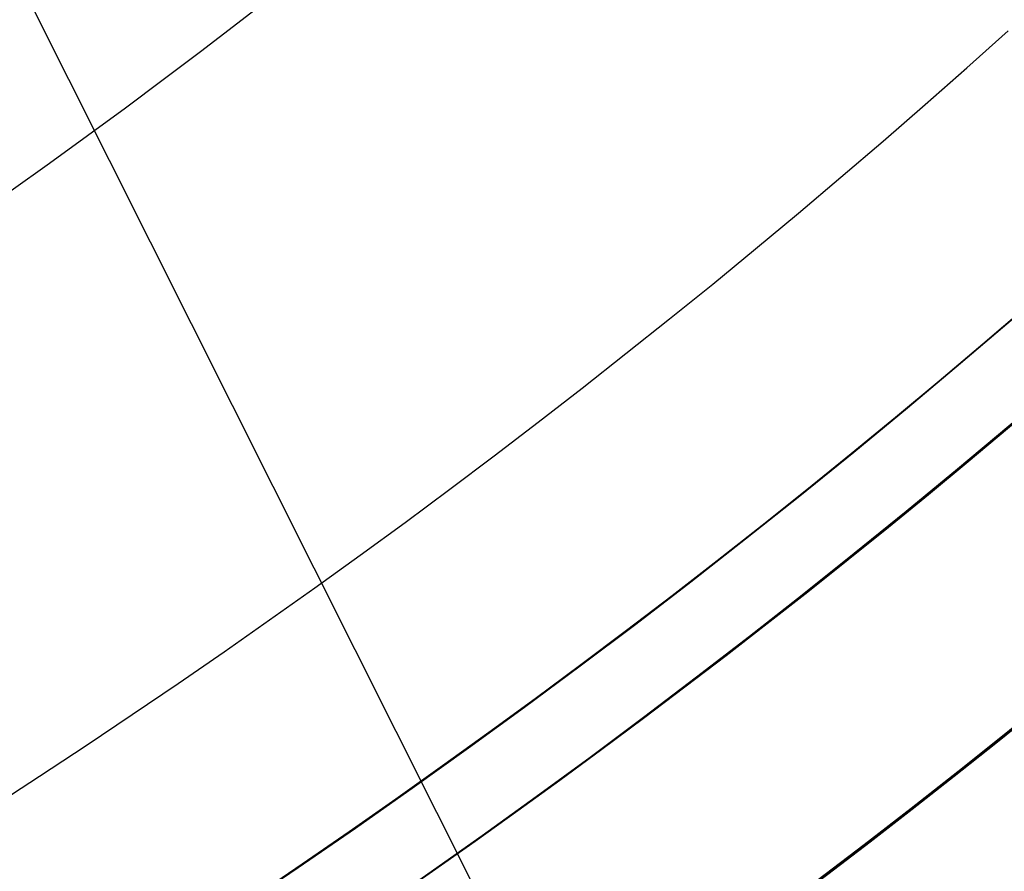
# Model space of a CAD drawing. Extents: x 16051 to 17254, y -2088 to -1046.
# Tile 27 of 62: x 16679.38 to 16685.61, y -1747.87 to -1742.48. Entities that reach past the tile are written whole.
import ezdxf

# ---------------------------------------------------------------- set-up
doc = ezdxf.new("R2010")
doc.units = 0
doc.layers.get('0').update_dxf_attribs({"linetype": 'CONTINUOUS'})
doc.layers.add('COLOR', color=7, linetype='CONTINUOUS')
doc.layers.add('LUZ', color=7, linetype='CONTINUOUS')

msp = doc.modelspace()

# ---------------------------------------------------------------- linework, layer by layer
at = {"extrusion": (0.1124755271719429, 0.1948133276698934, 0.9743700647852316)}
msp.add_lwpolyline([(-15309.47030365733, -6720.994009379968), (-15309.98085325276, -6720.685040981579), (-15310.48939906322, -6720.371376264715), (-15310.99588066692, -6720.053034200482), (-15311.50023783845, -6719.730034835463), (-15312.00241057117, -6719.402399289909), (-15312.50233909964, -6719.070149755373), (-15312.99996392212, -6718.733309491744), (-15313.49522582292, -6718.391902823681), (-15313.98806589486, -6718.045955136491), (-15314.47842556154, -6717.695492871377), (-15314.96624659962, -6717.340543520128), (-15315.45147116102, -6716.981135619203), (-15315.93404179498, -6716.617298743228), (-15316.41390147, -6716.24906349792), (-15316.89099359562, -6715.876461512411), (-15317.36526204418, -6715.499525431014), (-15317.83665117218, -6715.118288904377), (-15318.30510584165, -6714.732786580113), (-15318.7705714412, -6714.343054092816), (-15319.23299390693, -6713.949128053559), (-15319.69231974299, -6713.551046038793), (-15320.14849604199, -6713.148846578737), (-15320.6014705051, -6712.742569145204), (-15321.05119146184, -6712.332254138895), (-15321.49760788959, -6711.917942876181), (-15321.94066943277, -6711.499677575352), (-15322.38032642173, -6711.077501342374), (-15322.8165298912, -6710.651458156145), (-15323.24923159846, -6710.221592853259), (-15323.67838404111, -6709.787951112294), (-15324.10394047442, -6709.350579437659), (-15324.52585492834, -6708.909525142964), (-15324.94408222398, -6708.464836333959), (-15325.35857798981, -6708.016561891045), (-15325.76929867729, -6707.564751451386), (-15326.17620157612, -6707.10945539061), (-15326.579244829, -6706.65072480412), (-15326.9783874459, -6706.188611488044), (-15327.37358931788, -6705.723167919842), (-15327.76481123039, -6705.25444723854), (-15328.15201487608, -6704.782503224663), (-15328.53516286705, -6704.307390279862), (-15328.91421874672, -6703.829163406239), (-15329.28914700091, -6703.347878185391), (-15329.65991306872, -6702.863590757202), (-15330.02648335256, -6702.376357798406), (-15330.38882522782, -6701.886236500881), (-15330.74690705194, -6701.393284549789), (-15331.10069817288, -6700.897560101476), (-15331.4501689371, -6700.399121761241), (-15331.79529069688, -6699.898028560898), (-15332.13603581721, -6699.394339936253), (-15332.47237768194, -6698.888115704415), (-15332.80429069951, -6698.379416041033), (-15333.131750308, -6697.868301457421), (-15333.45473297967, -6697.354832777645), (-15333.77321622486, -6696.839071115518), (-15334.08717859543, -6696.321077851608), (-15334.39659968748, -6695.800914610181), (-15334.7014601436, -6695.278643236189), (-15335.00174165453, -6694.754325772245), (-15335.29742696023, -6694.228024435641), (-15335.58849985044, -6693.699801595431), (-15335.87494516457, -6693.16971974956), (-15336.15674879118, -6692.637841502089), (-15336.4338976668, -6692.10422954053), (-15336.70637977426, -6691.56894661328), (-15336.97418414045, -6691.032055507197), (-15337.23730083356, -6690.493619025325), (-15337.49572095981, -6689.953699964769), (-15337.74943665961, -6689.41236109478), (-15337.9984411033, -6688.869665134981), (-15338.24272848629, -6688.325674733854), (-15338.48229402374, -6687.780452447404), (-15338.71713394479, -6687.234060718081), (-15338.94724548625, -6686.686561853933), (-15339.1726268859, -6686.138018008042), (-15339.39327737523, -6685.588491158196), (-15339.60919717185, -6685.038043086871), (-15339.82038747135, -6684.486735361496), (-15340.02685043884, -6683.934629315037), (-15340.22858919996, -6683.381786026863), (-15340.42560783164, -6682.828266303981), (-15340.61791135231, -6682.274130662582), (-15340.80550571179, -6681.719439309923), (-15340.98839778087, -6681.164252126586), (-15341.16659534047, -6680.60862864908), (-15341.34010707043, -6680.05262805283), (-15341.50894253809, -6679.496309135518), (-15341.67311218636, -6678.939730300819), (-15341.83262732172, -6678.382949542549), (-15341.98750010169, -6677.826024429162), (-15342.13774352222, -6677.269012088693), (-15342.28337140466, -6676.711969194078), (-15342.42439838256, -6676.154951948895), (-15342.56083988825, -6675.598016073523), (-15342.69271213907, -6675.04121679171), (-15342.82003212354, -6674.484608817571), (-15342.9428175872, -6673.928246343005), (-15343.06108701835, -6673.37218302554), (-15343.17485963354, -6672.816471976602), (-15343.28415536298, -6672.261165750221), (-15343.38899483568, -6671.70631633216), (-15343.48939936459, -6671.15197512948), (-15343.58539093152, -6670.598192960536), (-15343.67699217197, -6670.045020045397), (-15343.76422635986, -6669.492505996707), (-15343.84711739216, -6668.940699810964), (-15343.92568977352, -6668.389649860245), (-15343.99996860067, -6667.839403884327), (-15344.06997954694, -6667.290008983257), (-15344.13574884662, -6666.741511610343), (-15344.19730327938, -6666.19395756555), (-15344.25467015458, -6665.64739198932), (-15344.30787729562, -6665.101859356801), (-15344.35695302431, -6664.5574034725), (-15344.4019261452, -6664.014067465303), (-15344.44282592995, -6663.471893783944), (-15344.4796821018, -6662.930924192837), (-15344.51252481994, -6662.391199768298), (-15344.54138466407, -6661.852760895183), (-15344.56629261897, -6661.315647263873), (-15344.58728005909, -6660.779897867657), (-15344.60437873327, -6660.245551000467), (-15344.61762074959, -6659.712644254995), (-15344.6270385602, -6659.181214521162), (-15344.63266494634, -6658.651297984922), (-15344.63453300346, -6658.122930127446), (-15344.6327337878, -6657.604389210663), (-15344.62731513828, -6657.08435597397), (-15344.61824576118, -6656.562863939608), (-15344.60549465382, -6656.039947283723), (-15344.58903111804, -6655.51564083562), (-15344.56882477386, -6654.989980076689), (-15344.54484557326, -6654.463001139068), (-15344.51706381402, -6653.934740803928), (-15344.48545015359, -6653.405236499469), (-15344.44997562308, -6652.874526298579), (-15344.41061164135, -6652.342648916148), (-15344.36733002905, -6651.809643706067), (-15344.32010302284, -6651.275550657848), (-15344.26890328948, -6650.740410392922), (-15344.21370394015, -6650.204264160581), (-15344.15447854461, -6649.667153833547), (-15344.09120114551, -6649.129121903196), (-15344.02384627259, -6648.590211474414), (-15343.952388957, -6648.050466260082), (-15343.87680474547, -6647.509930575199), (-15343.79706971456, -6646.968649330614), (-15343.71316048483, -6646.426668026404), (-15343.62505423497, -6645.884032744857), (-15343.53272871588, -6645.340790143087), (-15343.43616226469, -6644.796987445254), (-15343.33533381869, -6644.252672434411), (-15343.2302229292, -6643.707893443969), (-15343.1208097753, -6643.162699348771), (-15343.00707517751, -6642.617139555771), (-15342.8890006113, -6642.07126399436), (-15342.76656822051, -6641.525123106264), (-15342.63976083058, -6640.978767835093), (-15342.50856196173, -6640.432249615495), (-15342.37295584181, -6639.885620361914), (-15342.23292741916, -6639.338932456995), (-15342.08846237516, -6638.792238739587), (-15341.93954713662, -6638.245592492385), (-15341.78616888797, -6637.699047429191), (-15341.62831558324, -6637.15265768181), (-15341.46597595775, -6636.606477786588), (-15341.29913953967, -6636.060562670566), (-15341.12779666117, -6635.514967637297), (-15340.95193846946, -6634.969748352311), (-15340.77155693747, -6634.424960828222), (-15340.58664487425, -6633.880661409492), (-15340.39719593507, -6633.336906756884), (-15340.20320463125, -6632.793753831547), (-15340.00466633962, -6632.251259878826), (-15339.80157731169, -6631.709482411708), (-15339.59393468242, -6631.168479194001), (-15339.38173647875, -6630.628308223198), (-15339.16498162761, -6630.089027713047), (-15338.94366996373, -6629.55069607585), (-15338.71780223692, -6629.013371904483), (-15338.48738011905, -6628.477113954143), (-15338.25240621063, -6627.941981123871), (-15338.01288404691, -6627.40803243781), (-15337.76881810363, -6626.875327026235), (-15337.52021380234, -6626.343924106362), (-15337.26707751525, -6625.813882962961), (-15337.00941656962, -6625.285262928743), (-15336.74723925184, -6624.758123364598), (-15336.48055481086, -6624.232523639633), (-15336.20937346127, -6623.708523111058), (-15335.93370638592, -6623.186181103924), (-15335.65356573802, -6622.665556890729), (-15335.36896464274, -6622.146709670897), (-15335.07991719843, -6621.629698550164), (-15334.78643847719, -6621.114582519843), (-15334.48854452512, -6620.601420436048), (-15334.18625236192, -6620.090270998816), (-15333.87957998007, -6619.581192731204), (-15333.5685463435, -6619.074243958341), (-15333.25317138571, -6618.569482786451), (-15332.93347600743, -6618.066967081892), (-15332.60948207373, -6617.566754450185), (-15332.28121241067, -6617.068902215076), (-15331.94869080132, -6616.573467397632), (-15331.61194198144, -6616.080506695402), (-15331.2709916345, -6615.590076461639), (-15330.92586638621, -6615.102232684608), (-15330.57659379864, -6614.617030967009), (-15330.22320236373, -6614.134526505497), (-15329.86572149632, -6613.654774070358), (-15329.50418152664, -6613.1778279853), (-15329.13861369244, -6612.703742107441), (-15328.7690501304, -6612.232569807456), (-15328.39552386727, -6611.764363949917), (-15328.01806881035, -6611.299176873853), (-15327.63671973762, -6610.837060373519), (-15327.25151228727, -6610.378065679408), (-15326.86248294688, -6609.92224343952), (-15326.46966904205, -6609.469643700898), (-15326.0731087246, -6609.020315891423), (-15325.67284096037, -6608.574308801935), (-15325.26890551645, -6608.131670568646), (-15324.86134294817, -6607.69244865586), (-15324.45019458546, -6607.256689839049), (-15324.03550251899, -6606.824440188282), (-15323.61730958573, -6606.395745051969), (-15323.19565935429, -6605.970649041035), (-15322.77059610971, -6605.54919601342), (-15322.342164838, -6605.131429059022), (-15321.91041121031, -6604.717390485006), (-15321.47538156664, -6604.307121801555), (-15321.03712289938, -6603.900663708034), (-15320.59568283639, -6603.498056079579), (-15320.15110962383, -6603.099337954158), (-15319.7034521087, -6602.704547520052), (-15319.25275972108, -6602.313722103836), (-15318.79908245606, -6601.926898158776), (-15318.34247085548, -6601.54411125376), (-15317.88297598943, -6601.165396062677), (-15317.42064943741, -6600.790786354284), (-15316.95554326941, -6600.420314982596), (-15316.4877100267, -6600.054013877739), (-15316.01720270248, -6599.691914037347), (-15315.54407472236, -6599.334045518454), (-15315.06837992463, -6598.980437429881), (-15314.59017254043, -6598.63111792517), (-15314.10950717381, -6598.286114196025), (-15313.62643878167, -6597.945452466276), (-15313.14102265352, -6597.609157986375), (-15312.65331439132, -6597.277255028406), (-15312.16336988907, -6596.949766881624), (-15311.67124531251, -6596.626715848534), (-15311.17699707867, -6596.308123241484), (-15310.68068183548, -6595.994009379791)], dxfattribs=at)
at = {"extrusion": (0.1124755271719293, 0.1948133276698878, 0.9743700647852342)}
msp.add_lwpolyline([(-15308.55944587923, -6595.994009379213), (-15309.08051549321, -6596.298800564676), (-15309.59963515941, -6596.60845085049), (-15310.11674160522, -6596.922942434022), (-15310.6317717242, -6597.242256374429), (-15311.14466260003, -6597.566372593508), (-15311.6553515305, -6597.895269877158), (-15312.16377605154, -6598.228925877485), (-15312.66987396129, -6598.567317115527), (-15313.17358334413, -6598.91041898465), (-15313.67484259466, -6599.258205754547), (-15314.17359044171, -6599.610650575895), (-15314.66976597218, -6599.967725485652), (-15315.16330865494, -6600.329401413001), (-15315.65415836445, -6600.695648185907), (-15316.14225540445, -6601.066434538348), (-15316.62754053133, -6601.441728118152), (-15317.10995497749, -6601.821495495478), (-15317.58944047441, -6602.205702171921), (-15318.06593927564, -6602.594312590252), (-15318.53939417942, -6602.987290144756), (-15319.00974855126, -6603.384597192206), (-15319.47694634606, -6603.786195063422), (-15319.94093213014, -6604.192044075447), (-15320.40165110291, -6604.602103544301), (-15320.85904911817, -6605.016331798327), (-15321.31307270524, -6605.434686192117), (-15321.7636690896, -6605.857123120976), (-15322.21078621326, -6606.283598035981), (-15322.65437275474, -6606.714065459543), (-15323.09437814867, -6607.148479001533), (-15323.53075260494, -6607.586791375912), (-15323.96344712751, -6608.028954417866), (-15324.3924135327, -6608.474919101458), (-15324.81760446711, -6608.924635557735), (-15325.238973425, -6609.378053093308), (-15325.6564747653, -6609.835120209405), (-15326.070063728, -6610.295784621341), (-15326.47969645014, -6610.759993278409), (-15326.88532998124, -6611.22769238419), (-15327.28692229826, -6611.698827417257), (-15327.68443231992, -6612.173343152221), (-15328.07781992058, -6612.651183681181), (-15328.4670459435, -6613.132292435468), (-15328.85207221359, -6613.616612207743), (-15329.23286154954, -6614.104085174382), (-15329.60937777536, -6614.594652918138), (-15329.98158573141, -6615.08825645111), (-15330.34945128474, -6615.584836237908), (-15330.71294133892, -6616.084332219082), (-15331.07202384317, -6616.586683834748), (-15331.42666780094, -6617.091830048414), (-15331.77684327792, -6617.599709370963), (-15332.12252140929, -6618.11025988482), (-15332.46367440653, -6618.623419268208), (-15332.80027556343, -6619.139124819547), (-15333.13229926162, -6619.657313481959), (-15333.45972097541, -6620.177921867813), (-15333.78251727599, -6620.700886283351), (-15334.10066583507, -6621.226142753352), (-15334.41414542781, -6621.753627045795), (-15334.72293593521, -6622.283274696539), (-15335.02701834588, -6622.815021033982), (-15335.32637475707, -6623.348801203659), (-15335.62098837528, -6623.884550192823), (-15335.91084351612, -6624.422202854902), (-15336.19592560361, -6624.961693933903), (-15336.4762211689, -6625.502958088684), (-15336.75171784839, -6626.045929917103), (-15337.02240438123, -6626.590543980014), (-15337.28827060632, -6627.136734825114), (-15337.54930745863, -6627.684437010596), (-15337.80550696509, -6628.233585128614), (-15338.0568622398, -6628.784113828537), (-15338.30336747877, -6629.335957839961), (-15338.54501795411, -6629.889051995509), (-15338.78181000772, -6630.443331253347), (-15339.01374104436, -6630.998730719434), (-15339.24080952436, -6631.555185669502), (-15339.46301495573, -6632.112631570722), (-15339.68035788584, -6632.671004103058), (-15339.89283989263, -6633.230239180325), (-15340.10046357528, -6633.790272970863), (-15340.30323254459, -6634.351041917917), (-15340.50115141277, -6634.912482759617), (-15340.69422578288, -6635.474532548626), (-15340.88246223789, -6636.037128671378), (-15341.06586832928, -6636.600208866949), (-15341.2444525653, -6637.163711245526), (-15341.41822439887, -6637.727574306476), (-15341.58719421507, -6638.291736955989), (-15341.75137331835, -6638.856138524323), (-15341.91077391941, -6639.420718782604), (-15342.06540912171, -6639.9854179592), (-15342.21529290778, -6640.550176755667), (-15342.36044012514, -6641.114936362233), (-15342.50086647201, -6641.67963847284), (-15342.63658848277, -6642.24422529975), (-15342.76762351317, -6642.808639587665), (-15342.89398972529, -6643.372824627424), (-15343.01570607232, -6643.936724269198), (-15343.13279228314, -6644.500282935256), (-15343.24526884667, -6645.06344563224), (-15343.35315699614, -6645.626157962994), (-15343.4564786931, -6646.188366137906), (-15343.55525661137, -6646.750016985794), (-15343.64951412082, -6647.311057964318), (-15343.73927527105, -6647.871437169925), (-15343.82456477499, -6648.431103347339), (-15343.90540799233, -6648.990005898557), (-15343.98183091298, -6649.548094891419), (-15344.05386014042, -6650.105321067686), (-15344.12152287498, -6650.661635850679), (-15344.18484689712, -6651.216991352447), (-15344.24386055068, -6651.771340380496), (-15344.29859272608, -6652.324636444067), (-15344.34907284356, -6652.876833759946), (-15344.39533083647, -6653.427887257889), (-15344.43739713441, -6653.977752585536), (-15344.47530264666, -6654.526386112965), (-15344.50907874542, -6655.073744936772), (-15344.53875724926, -6655.61978688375), (-15344.56437040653, -6656.164470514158), (-15344.58595087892, -6656.707755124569), (-15344.60353172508, -6657.249600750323), (-15344.61714638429, -6657.789968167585), (-15344.62682866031, -6658.328818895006), (-15344.63261270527, -6658.866115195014), (-15344.63453300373, -6659.401820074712), (-15344.63278133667, -6659.913463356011), (-15344.62750615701, -6660.426560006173), (-15344.61867739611, -6660.941077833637), (-15344.60626526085, -6661.456984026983), (-15344.59024024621, -6661.974245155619), (-15344.57057314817, -6662.492827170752), (-15344.54723507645, -6663.012695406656), (-15344.52019746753, -6663.533814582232), (-15344.48943209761, -6664.056148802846), (-15344.45491109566, -6664.579661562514), (-15344.4166069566, -6665.104315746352), (-15344.37449255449, -6665.630073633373), (-15344.32854115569, -6666.156896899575), (-15344.27872643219, -6666.68474662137), (-15344.22502247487, -6667.213583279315), (-15344.16740380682, -6667.743366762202), (-15344.1058453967, -6668.274056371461), (-15344.04032267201, -6668.805610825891), (-15343.97081153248, -6669.337988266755), (-15343.89728836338, -6669.871146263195), (-15343.8197300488, -6670.405041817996), (-15343.73811398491, -6670.939631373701), (-15343.65241809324, -6671.474870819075), (-15343.56262083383, -6672.010715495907), (-15343.46870121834, -6672.547120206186), (-15343.37063882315, -6673.084039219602), (-15343.26841380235, -6673.621426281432), (-15343.16200690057, -6674.159234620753), (-15343.05139946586, -6674.697416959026), (-15342.93657346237, -6675.23592551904), (-15342.81751148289, -6675.774712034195), (-15342.69419676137, -6676.313727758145), (-15342.5666131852, -6676.852923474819), (-15342.43474530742, -6677.392249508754), (-15342.29857835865, -6677.9316557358), (-15342.15809825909, -6678.471091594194), (-15342.01329163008, -6679.010506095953), (-15341.86414580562, -6679.549847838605), (-15341.71064884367, -6680.089065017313), (-15341.55278953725, -6680.628105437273), (-15341.39055742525, -6681.166916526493), (-15341.22394280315, -6681.705445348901), (-15341.05293673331, -6682.243638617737), (-15340.87753105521, -6682.781442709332), (-15340.69771839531, -6683.318803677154), (-15340.51349217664, -6683.855667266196), (-15340.32484662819, -6684.391978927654), (-15340.13177679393, -6684.927683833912), (-15339.93427854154, -6685.462726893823), (-15339.73234857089, -6685.997052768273), (-15339.5259844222, -6686.530605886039), (-15339.31518448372, -6687.063330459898), (-15339.09994799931, -6687.595170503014), (-15338.88027507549, -6688.126069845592), (-15338.6561666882, -6688.655972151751), (-15338.42762468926, -6689.184820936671), (-15338.1946518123, -6689.712559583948), (-15337.95725167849, -6690.239131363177), (-15337.71542880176, -6690.76447944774), (-15337.46918859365, -6691.288546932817), (-15337.21853736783, -6691.811276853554), (-15336.9634823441, -6692.332612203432), (-15336.70403165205, -6692.852495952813), (-15336.44019433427, -6693.370871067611), (-15336.17198034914, -6693.88768052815), (-15335.89940057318, -6694.402867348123), (-15335.62246680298, -6694.916374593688), (-15335.34119175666, -6695.428145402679), (-15335.05558907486, -6695.938123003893), (-15334.76567332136, -6696.446250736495), (-15334.47145998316, -6696.952472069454), (-15334.17296547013, -6697.456730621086), (-15333.87020711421, -6697.958970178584), (-15333.56320316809, -6698.459134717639), (-15333.25197280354, -6698.957168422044), (-15332.93653610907, -6699.4530157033), (-15332.61691408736, -6699.946621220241), (-15332.29312865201, -6700.437929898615), (-15331.96520262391, -6700.926886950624), (-15331.63315972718, -6701.413437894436), (-15331.2970245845, -6701.897528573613), (-15330.95682271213, -6702.379105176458), (-15330.6125805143, -6702.85811425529), (-15330.26432527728, -6703.334502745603), (-15329.91208516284, -6703.808217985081), (-15329.55588920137, -6704.279207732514), (-15329.19576728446, -6704.747420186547), (-15328.83175015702, -6705.212804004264), (-15328.463869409, -6705.675308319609), (-15328.09215746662, -6706.134882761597), (-15327.71664758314, -6706.591477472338), (-15327.33737382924, -6707.045043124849), (-15326.95437108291, -6707.495530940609), (-15326.56767501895, -6707.942892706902), (-15326.17732209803, -6708.387080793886), (-15325.78334955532, -6708.828048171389), (-15325.38579538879, -6709.26574842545), (-15324.98469834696, -6709.700135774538), (-15324.58009791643, -6710.131165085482), (-15324.17203430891, -6710.558791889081), (-15323.76054844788, -6710.982972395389), (-15323.34568195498, -6711.403663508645), (-15322.92747713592, -6711.820822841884), (-15322.50597696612, -6712.23440873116), (-15322.08122507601, -6712.644380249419), (-15321.65326573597, -6713.050697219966), (-15321.222143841, -6713.453320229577), (-15320.78790489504, -6713.852210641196), (-15320.35059499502, -6714.247330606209), (-15319.91026081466, -6714.63864307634), (-15319.46694958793, -6715.026111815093), (-15319.02070909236, -6715.409701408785), (-15318.57158763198, -6715.789377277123), (-15318.11963402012, -6716.165105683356), (-15317.66489756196, -6716.53685374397), (-15317.20742803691, -6716.904589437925), (-15316.74727568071, -6717.268281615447), (-15316.28449116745, -6717.627900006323), (-15315.81912559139, -6717.983415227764), (-15315.35123044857, -6718.334798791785), (-15314.88085761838, -6718.682023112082), (-15314.40805934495, -6719.02506151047), (-15313.93288821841, -6719.363888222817), (-15313.45539715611, -6719.698478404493), (-15312.97563938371, -6720.028808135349), (-15312.49366841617, -6720.354854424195), (-15312.00953803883, -6720.676595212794), (-15311.52330228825, -6720.994009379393)], dxfattribs=at)
at = {"extrusion": (0.1124755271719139, 0.1948133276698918, 0.9743700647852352)}
msp.add_lwpolyline([(-15314.92049179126, -6595.994009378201), (-15315.39590661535, -6596.329127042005), (-15315.86907008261, -6596.668318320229), (-15316.3399330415, -6597.011559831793), (-15316.80844663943, -6597.358827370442), (-15317.27456233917, -6597.710095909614), (-15317.73823193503, -6598.065339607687), (-15318.19940756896, -6598.424531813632), (-15318.65804174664, -6598.787645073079), (-15319.11408735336, -6599.154651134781), (-15319.56749766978, -6599.525520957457), (-15320.0182263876, -6599.900224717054), (-15320.46622762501, -6600.278731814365), (-15320.91145594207, -6600.661010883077), (-15321.35386635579, -6601.047029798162), (-15321.7934143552, -6601.436755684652), (-15322.23005591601, -6601.830154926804), (-15322.66374751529, -6602.227193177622), (-15323.09444614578, -6602.627835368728), (-15323.52210933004, -6603.032045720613), (-15323.94669513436, -6603.439787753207), (-15324.36816218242, -6603.85102429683), (-15324.78646966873, -6604.265717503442), (-15325.20157737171, -6604.683828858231), (-15325.61344566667, -6605.10531919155), (-15326.02203553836, -6605.53014869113), (-15326.42730859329, -6605.958276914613), (-15326.82922707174, -6606.389662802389), (-15327.22775385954, -6606.82426469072), (-15327.62285249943, -6607.262040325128), (-15328.01448720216, -6607.70294687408), (-15328.40262285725, -6608.146940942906), (-15328.78722504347, -6608.593978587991), (-15329.16826003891, -6609.044015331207), (-15329.54569483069, -6609.497006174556), (-15329.91949712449, -6609.952905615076), (-15330.28963535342, -6610.411667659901), (-15330.65607868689, -6610.87324584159), (-15331.0187970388, -6611.337593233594), (-15331.37776107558, -6611.804662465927), (-15331.73294222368, -6612.274405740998), (-15332.08431267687, -6612.746774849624), (-15332.43184540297, -6613.221721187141), (-15332.77551415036, -6613.699195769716), (-15333.11529345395, -6614.179149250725), (-15333.45115864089, -6614.66153193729), (-15333.78308583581, -6615.146293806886), (-15334.11105196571, -6615.633384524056), (-15334.43503476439, -6616.122753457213), (-15334.75501277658, -6616.614349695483), (-15335.07096536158, -6617.108122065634), (-15335.38287269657, -6617.604019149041), (-15335.69071577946, -6618.101989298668), (-15335.99447643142, -6618.601980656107), (-15336.29413729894, -6619.103941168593), (-15336.58968185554, -6619.607818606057), (-15336.88109440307, -6620.113560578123), (-15337.16836007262, -6620.621114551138), (-15337.45146482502, -6621.130427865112), (-15337.73039545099, -6621.641447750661), (-15338.00513957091, -6622.15412134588), (-15338.27568563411, -6622.668395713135), (-15338.54202291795, -6623.184217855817), (-15338.80414152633, -6623.701534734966), (-15339.06203238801, -6624.220293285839), (-15339.31568725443, -6624.740440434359), (-15339.56509869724, -6625.261923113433), (-15339.81026010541, -6625.784688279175), (-15340.0511656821, -6626.308682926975), (-15340.28781044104, -6626.83385410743), (-15340.52019020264, -6627.360148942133), (-15340.74830158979, -6627.887514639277), (-15340.97214202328, -6628.415898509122), (-15341.1917097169, -6628.945247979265), (-15341.40700367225, -6629.475510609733), (-15341.6180236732, -6630.006634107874), (-15341.8247702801, -6630.538566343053), (-15342.02724482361, -6631.071255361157), (-15342.22544939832, -6631.604649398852), (-15342.41938685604, -6632.138696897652), (-15342.60906079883, -6632.673346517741), (-15342.79447557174, -6633.208547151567), (-15342.97563625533, -6633.744247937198), (-15343.15254865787, -6634.280398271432), (-15343.32521930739, -6634.816947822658), (-15343.49365544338, -6635.353846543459), (-15343.65786500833, -6635.891044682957), (-15343.81785663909, -6636.4284927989), (-15343.97363965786, -6636.966141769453), (-15344.12522406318, -6637.50394280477), (-15344.27262052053, -6638.041847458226), (-15344.41584035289, -6638.579807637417), (-15344.55489553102, -6639.117775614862), (-15344.68979866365, -6639.655704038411), (-15344.82056298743, -6640.19354594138), (-15344.94720235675, -6640.731254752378), (-15345.06973123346, -6641.268784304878), (-15345.18816467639, -6641.806088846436), (-15345.30251833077, -6642.343123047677), (-15345.41280841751, -6642.879842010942), (-15345.51905172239, -6643.416201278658), (-15345.62126558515, -6643.952156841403), (-15345.71946788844, -6644.487665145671), (-15345.81367704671, -6645.02268310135), (-15345.90391199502, -6645.557168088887), (-15345.99019217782, -6646.091077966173), (-15346.07253753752, -6646.624371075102), (-15346.15096850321, -6647.157006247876), (-15346.22550597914, -6647.688942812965), (-15346.2961713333, -6648.22014060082), (-15346.36298638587, -6648.750559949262), (-15346.4259733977, -6649.280161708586), (-15346.48515505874, -6649.808907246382), (-15346.54055447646, -6650.336758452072), (-15346.5921951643, -6650.863677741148), (-15346.64010103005, -6651.389628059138), (-15346.68429636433, -6651.914572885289), (-15346.724805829, -6652.438476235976), (-15346.76165444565, -6652.961302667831), (-15346.79486758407, -6653.483017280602), (-15346.82447095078, -6654.003585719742), (-15346.85049057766, -6654.522974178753), (-15346.87295281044, -6655.041149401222), (-15346.89188429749, -6655.558078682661), (-15346.90731197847, -6656.073729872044), (-15346.91926307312, -6656.588071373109), (-15346.92776507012, -6657.101072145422), (-15346.93284571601, -6657.612701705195), (-15346.9345330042, -6658.122930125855), (-15346.93278552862, -6658.642178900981), (-15346.92752331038, -6659.162878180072), (-15346.91871685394, -6659.68499640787), (-15346.90633692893, -6660.208501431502), (-15346.89035458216, -6660.733360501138), (-15346.87074114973, -6661.259540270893), (-15346.8474682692, -6661.787006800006), (-15346.82050789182, -6662.315725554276), (-15346.78983229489, -6662.845661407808), (-15346.75541409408, -6663.37677864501), (-15346.71722625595, -6663.909040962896), (-15346.67524211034, -6664.442411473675), (-15346.62943536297, -6664.976852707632), (-15346.57978010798, -6665.512326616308), (-15346.52625084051, -6666.048794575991), (-15346.46882246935, -6666.586217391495), (-15346.40747032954, -6667.124555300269), (-15346.342170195, -6667.663767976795), (-15346.27289829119, -6668.203814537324), (-15346.19963130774, -6668.744653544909), (-15346.12234641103, -6669.286243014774), (-15346.0410212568, -6669.828540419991), (-15345.95563400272, -6670.371502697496), (-15345.86616332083, -6670.915086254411), (-15345.7725884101, -6671.459246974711), (-15345.67488900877, -6672.003940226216), (-15345.5730454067, -6672.549120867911), (-15345.46703845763, -6673.094743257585), (-15345.35684959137, -6673.640761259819), (-15345.24246082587, -6674.187128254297), (-15345.12385477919, -6674.733797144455), (-15345.0010146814, -6675.280720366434), (-15344.87392438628, -6675.827849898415), (-15344.74256838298, -6676.375137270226), (-15344.60693180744, -6676.922533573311), (-15344.46700045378, -6677.469989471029), (-15344.3227607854, -6678.017455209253), (-15344.17419994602, -6678.564880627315), (-15344.02130577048, -6679.112215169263), (-15343.86406679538, -6679.659407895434), (-15343.70247226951, -6680.206407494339), (-15343.53651216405, -6680.753162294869), (-15343.36617718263, -6681.299620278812), (-15343.19145877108, -6681.845729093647), (-15343.01234912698, -6682.391436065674), (-15342.82884120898, -6682.936688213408), (-15342.64092874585, -6683.481432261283), (-15342.44860624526, -6684.025614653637), (-15342.25186900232, -6684.569181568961), (-15342.05071310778, -6685.112078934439), (-15341.845135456, -6685.65425244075), (-15341.63513375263, -6686.195647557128), (-15341.42070652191, -6686.736209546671), (-15341.20185311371, -6687.275883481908), (-15340.97857371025, -6687.814614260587), (-15340.75086933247, -6688.352346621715), (-15340.51874184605, -6688.8890251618), (-15340.28219396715, -6689.424594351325), (-15340.04122926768, -6689.958998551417), (-15339.79585218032, -6690.492182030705), (-15339.54606800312, -6691.024088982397), (-15339.29188290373, -6691.554663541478), (-15339.03330392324, -6692.083849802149), (-15338.77033897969, -6692.611591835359), (-15338.50299687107, -6693.137833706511), (-15338.23128727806, -6693.662519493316), (-15337.95522076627, -6694.185593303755), (-15337.6748087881, -6694.70699929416), (-15337.39006368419, -6695.226681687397), (-15337.10099868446, -6695.744584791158), (-15336.80762790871, -6696.260653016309), (-15336.50996636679, -6696.774830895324), (-15336.20802995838, -6697.287063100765), (-15335.90183547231, -6697.797294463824), (-15335.59140058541, -6698.305469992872), (-15335.276743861, -6698.81153489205), (-15334.95788474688, -6699.315434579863), (-15334.63484357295, -6699.817114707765), (-15334.30764154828, -6700.316521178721), (-15333.97630075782, -6700.813600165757), (-15333.64084415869, -6701.30829813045), (-15333.30129557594, -6701.800561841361), (-15332.95767969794, -6702.290338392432), (-15332.6100220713, -6702.777575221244), (-15332.25834909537, -6703.262220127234), (-15331.9026880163, -6703.744221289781), (-15331.54306692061, -6704.223527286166), (-15331.17951472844, -6704.700087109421), (-15330.81206118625, -6705.173850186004), (-15330.44073685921, -6705.644766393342), (-15330.06557312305, -6706.112786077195), (-15329.68660215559, -6706.577860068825), (-15329.30385692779, -6707.039939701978), (-15328.91737119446, -6707.498976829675), (-15328.52717948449, -6707.954923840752), (-15328.13331709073, -6708.407733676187), (-15327.73582005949, -6708.857359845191), (-15327.33472517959, -6709.303756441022), (-15326.93006997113, -6709.746878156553), (-15326.52189267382, -6710.18668029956), (-15326.11023223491, -6710.623118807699), (-15325.69512829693, -6711.056150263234), (-15325.27662118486, -6711.485731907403), (-15324.85475189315, -6711.911821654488), (-15324.4295620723, -6712.334378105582), (-15324.00109401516, -6712.753360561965), (-15323.56939064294, -6713.168729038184), (-15323.13449549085, -6713.580444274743), (-15322.69645269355, -6713.988467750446), (-15322.25530697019, -6714.392761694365), (-15321.81110360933, -6714.793289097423), (-15321.36388845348, -6715.190013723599), (-15320.91370788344, -6715.582900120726), (-15320.4606088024, -6715.971913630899), (-15320.00463861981, -6716.357020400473), (-15319.54584523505, -6716.738187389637), (-15319.0842770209, -6717.115382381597), (-15318.61998280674, -6717.488573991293), (-15318.15301186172, -6717.857731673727), (-15317.68341387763, -6718.222825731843), (-15317.21123895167, -6718.583827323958), (-15316.73653756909, -6718.940708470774), (-15316.25936058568, -6719.293442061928), (-15315.77975921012, -6719.642001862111), (-15315.2977849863, -6719.986362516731), (-15314.81348977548, -6720.326499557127), (-15314.32692573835, -6720.662389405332), (-15313.83814531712, -6720.994009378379)], dxfattribs=at)
at = {"extrusion": (0.1124755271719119, 0.1948133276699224, 0.9743700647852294)}
msp.add_lwpolyline([(-15315.67810926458, -6720.994009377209), (-15316.14404000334, -6720.656685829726), (-15316.60769940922, -6720.315426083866), (-15317.06904060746, -6719.970253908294), (-15317.52801703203, -6719.62119384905), (-15317.98458244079, -6719.268271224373), (-15318.43869093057, -6718.911512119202), (-15318.89029695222, -6718.550943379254), (-15319.33935532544, -6718.18659260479), (-15319.78582125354, -6717.818488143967), (-15320.22965033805, -6717.446659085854), (-15320.67079859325, -6717.071135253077), (-15321.10922246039, -6716.691947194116), (-15321.54487882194, -6716.309126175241), (-15321.97772501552, -6715.922704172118), (-15322.40771884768, -6715.532713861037), (-15322.83481860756, -6715.139188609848), (-15323.25898308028, -6714.742162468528), (-15323.68017156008, -6714.341670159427), (-15324.09834386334, -6713.937747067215), (-15324.51346034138, -6713.530429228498), (-15324.92548189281, -6713.119753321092), (-15325.33436997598, -6712.705756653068), (-15325.74008662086, -6712.288477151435), (-15326.14259444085, -6711.86795335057), (-15326.54185664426, -6711.444224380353), (-15326.93783704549, -6711.017329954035), (-15327.33050007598, -6710.587310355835), (-15327.71981079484, -6710.154206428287), (-15328.10573489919, -6709.718059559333), (-15328.48823873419, -6709.278911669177), (-15328.86728930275, -6708.836805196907), (-15329.242854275, -6708.3917830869), (-15329.61490199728, -6707.943888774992), (-15329.98340150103, -6707.493166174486), (-15330.34832251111, -6707.039659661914), (-15330.70963545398, -6706.583414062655), (-15331.06731146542, -6706.124474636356), (-15331.42132239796, -6705.662887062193), (-15331.77164082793, -6705.198697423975), (-15332.11824006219, -6704.731952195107), (-15332.46109414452, -6704.262698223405), (-15332.80017786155, -6703.790982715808), (-15333.13546674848, -6703.316853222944), (-15333.46693709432, -6702.840357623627), (-15333.79456594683, -6702.361544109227), (-15334.11833111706, -6701.880461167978), (-15334.43821118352, -6701.397157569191), (-15334.75418549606, -6700.911682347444), (-15335.06623417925, -6700.424084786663), (-15335.3743381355, -6699.934414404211), (-15335.67847904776, -6699.442720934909), (-15335.97863938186, -6698.949054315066), (-15336.27480238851, -6698.453464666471), (-15336.56695210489, -6697.956002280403), (-15336.85507335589, -6697.456717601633), (-15337.13915175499, -6696.955661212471), (-15337.41917370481, -6696.452883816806), (-15337.69512639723, -6695.948436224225), (-15337.9669978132, -6695.442369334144), (-15338.23477672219, -6694.934734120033), (-15338.4984526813, -6694.425581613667), (-15338.75801603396, -6693.9149628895), (-15339.01345790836, -6693.402929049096), (-15339.26477021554, -6692.889531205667), (-15339.51194564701, -6692.374820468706), (-15339.75497767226, -6691.858847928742), (-15339.99386053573, -6691.341664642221), (-15340.22858925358, -6690.823321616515), (-15340.4591596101, -6690.303869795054), (-15340.68556815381, -6689.783360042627), (-15340.90781219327, -6689.261843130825), (-15341.12588979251, -6688.739369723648), (-15341.33979976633, -6688.215990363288), (-15341.54954167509, -6687.691755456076), (-15341.7551158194, -6687.166715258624), (-15341.95652323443, -6686.640919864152), (-15342.15376568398, -6686.114419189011), (-15342.34684565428, -6685.587262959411), (-15342.53576634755, -6685.059500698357), (-15342.72053167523, -6684.5311817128), (-15342.9011462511, -6684.002355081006), (-15343.07761538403, -6683.473069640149), (-15343.24994507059, -6682.943373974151), (-15343.41814198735, -6682.413316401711), (-15343.58221348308, -6681.882944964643), (-15343.74216757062, -6681.352307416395), (-15343.89801291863, -6680.821451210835), (-15344.04975884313, -6680.290423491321), (-15344.19741529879, -6679.759271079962), (-15344.34099287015, -6679.228040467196), (-15344.48050276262, -6678.696777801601), (-15344.61595679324, -6678.165528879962), (-15344.7473673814, -6677.634339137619), (-15344.8747475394, -6677.103253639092), (-15344.99811086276, -6676.572317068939), (-15345.11747152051, -6676.04157372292), (-15345.23284424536, -6675.511067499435), (-15345.34424432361, -6674.980841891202), (-15345.45168758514, -6674.450939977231), (-15345.55519039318, -6673.921404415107), (-15345.654769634, -6673.392277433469), (-15345.75044270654, -6672.863600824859), (-15345.84222751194, -6672.335415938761), (-15345.93014244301, -6671.807763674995), (-15346.01420637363, -6671.280684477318), (-15346.09443864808, -6670.754218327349), (-15346.17085907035, -6670.228404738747), (-15346.24348789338, -6669.703282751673), (-15346.31234580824, -6669.1788909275), (-15346.37745393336, -6668.655267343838), (-15346.43883380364, -6668.132449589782), (-15346.49650735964, -6667.610474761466), (-15346.55049693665, -6667.089379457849), (-15346.60082525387, -6666.569199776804), (-15346.6475154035, -6666.049971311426), (-15346.69059083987, -6665.531729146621), (-15346.73007536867, -6665.014507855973), (-15346.76599313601, -6664.498341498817), (-15346.7983686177, -6663.983263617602), (-15346.82722660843, -6663.469307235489), (-15346.85259221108, -6662.956504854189), (-15346.87449082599, -6662.444888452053), (-15346.89294814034, -6661.934489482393), (-15346.90799011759, -6661.425338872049), (-15346.91964298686, -6660.917467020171), (-15346.92793323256, -6660.410903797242), (-15346.93288758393, -6659.905678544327), (-15346.93453300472, -6659.401820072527), (-15346.93274021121, -6658.875881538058), (-15346.92734126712, -6658.348455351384), (-15346.91830552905, -6657.819574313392), (-15346.905602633, -6657.28927185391), (-15346.88920250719, -6656.757582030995), (-15346.86907538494, -6656.224539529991), (-15346.84519181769, -6655.69017966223), (-15346.81752268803, -6655.154538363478), (-15346.78603922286, -6654.617652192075), (-15346.75071300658, -6654.079558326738), (-15346.71151599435, -6653.540294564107), (-15346.66842052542, -6652.999899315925), (-15346.62139933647, -6652.45841160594), (-15346.57042557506, -6651.915871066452), (-15346.51547281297, -6651.372317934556), (-15346.45651505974, -6650.827793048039), (-15346.39352677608, -6650.282337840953), (-15346.32648288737, -6649.735994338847), (-15346.25535879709, -6649.188805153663), (-15346.18013040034, -6648.640813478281), (-15346.10077409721, -6648.092063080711), (-15346.01726680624, -6647.542598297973), (-15345.92958597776, -6646.992464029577), (-15345.83770960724, -6646.441705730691), (-15345.74161624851, -6645.890369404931), (-15345.64128502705, -6645.33850159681), (-15345.53669565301, -6644.786149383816), (-15345.42782843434, -6644.233360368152), (-15345.31466428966, -6643.680182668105), (-15345.19718476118, -6643.126664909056), (-15345.07537202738, -6642.572856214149), (-15344.9492089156, -6642.018806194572), (-15344.81867891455, -6641.464564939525), (-15344.68376618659, -6640.910183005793), (-15344.54445557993, -6640.35571140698), (-15344.40073264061, -6639.801201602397), (-15344.25258362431, -6639.2467054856), (-15344.09999550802, -6638.692275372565), (-15343.94295600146, -6638.137963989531), (-15343.78145355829, -6637.583824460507), (-15343.61547738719, -6637.029910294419), (-15343.44501746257, -6636.47627537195), (-15343.27006453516, -6635.922973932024), (-15343.09061014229, -6635.37006055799), (-15342.90664661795, -6634.817590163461), (-15342.71816710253, -6634.265617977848), (-15342.52516555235, -6633.714199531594), (-15342.32763674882, -6633.163390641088), (-15342.12557630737, -6632.613247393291), (-15341.91898068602, -6632.063826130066), (-15341.70784719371, -6631.515183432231), (-15341.49217399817, -6630.967376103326), (-15341.27196013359, -6630.420461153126), (-15341.04720550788, -6629.87449578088), (-15340.81791090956, -6629.329537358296), (-15340.58407801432, -6628.785643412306), (-15340.34570939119, -6628.242871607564), (-15340.10280850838, -6627.701279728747), (-15339.85537973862, -6627.160925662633), (-15339.60342836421, -6626.621867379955), (-15339.34696058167, -6626.084162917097), (-15339.08598350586, -6625.547870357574), (-15338.82050517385, -6625.013047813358), (-15338.55053454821, -6624.479753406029), (-15338.27608151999, -6623.948045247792), (-15337.99715691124, -6623.417981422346), (-15337.71377247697, -6622.889619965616), (-15337.42594090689, -6622.363018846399), (-15337.13367582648, -6621.838235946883), (-15336.83699179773, -6621.315329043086), (-15336.5359043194, -6620.794355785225), (-15336.23042982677, -6620.275373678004), (-15335.920585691, -6619.758440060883), (-15335.60639021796, -6619.243612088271), (-15335.28786264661, -6618.730946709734), (-15334.96502314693, -6618.220500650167), (-15334.63789281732, -6617.712330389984), (-15334.30649368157, -6617.206492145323), (-15333.97084868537, -6616.70304184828), (-15333.63098169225, -6616.202035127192), (-15333.28691747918, -6615.703527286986), (-15332.93868173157, -6615.207573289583), (-15332.58630103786, -6614.714227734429), (-15332.22980288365, -6614.223544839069), (-15331.86921564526, -6613.735578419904), (-15331.50456858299, -6613.250381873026), (-15331.13589183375, -6612.768008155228), (-15330.76321640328, -6612.288509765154), (-15330.386574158, -6611.811938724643), (-15330.00599781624, -6611.338346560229), (-15329.62152093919, -6610.867784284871), (-15329.23317792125, -6610.400302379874), (-15328.84100398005, -6609.93595077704), (-15328.44503514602, -6609.474778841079), (-15328.04530825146, -6609.016835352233), (-15327.6418609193, -6608.562168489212), (-15327.23473155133, -6608.11082581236), (-15326.82395931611, -6607.662854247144), (-15326.40958413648, -6607.21830006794), (-15325.9916466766, -6606.77720888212), (-15325.5701883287, -6606.339625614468), (-15325.14525119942, -6605.905594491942), (-15324.71687809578, -6605.47515902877), (-15324.28511251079, -6605.048362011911), (-15323.84999860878, -6604.625245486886), (-15323.41158121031, -6604.205850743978), (-15322.96990577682, -6603.790218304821), (-15322.52501839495, -6603.378387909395), (-15322.07696576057, -6602.970398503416), (-15321.6257951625, -6602.566288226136), (-15321.17155446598, -6602.166094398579), (-15320.71429209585, -6601.76985351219), (-15320.25405701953, -6601.377601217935), (-15319.79089872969, -6600.98937231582), (-15319.32486722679, -6600.605200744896), (-15318.85601300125, -6600.225119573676), (-15318.38438701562, -6599.849160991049), (-15317.9100406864, -6599.477356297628), (-15317.43302586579, -6599.109735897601), (-15316.9533948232, -6598.746329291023), (-15316.47120022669, -6598.387165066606), (-15315.98649512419, -6598.032270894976), (-15315.49933292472, -6597.681673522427), (-15315.0097673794, -6597.33539876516), (-15314.51785256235, -6596.993471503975), (-15314.02364285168, -6596.65591567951), (-15313.52719291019, -6596.322754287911), (-15313.02855766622, -6595.994009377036)], dxfattribs=at)
for points in [[(16679.20602570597, -1747.457171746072), (16679.50132252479, -1747.265501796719), (16679.79527702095, -1747.071782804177), (16680.08787425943, -1746.876023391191), (16680.37909930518, -1746.678232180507), (16680.66893722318, -1746.478417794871), (16680.95737307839, -1746.276588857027), (16681.24439193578, -1746.072753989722), (16681.52997886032, -1745.8669218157), (16681.81411891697, -1745.659100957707), (16682.0967971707, -1745.449300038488), (16682.37799868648, -1745.237527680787), (16682.65770852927, -1745.023792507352), (16682.93591176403, -1744.808103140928), (16683.21259345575, -1744.590468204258), (16683.48773866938, -1744.37089632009), (16683.7613324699, -1744.149396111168), (16684.03335992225, -1743.925976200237), (16684.30380609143, -1743.700645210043), (16684.57265604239, -1743.473411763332), (16684.8398948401, -1743.244284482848), (16685.10550754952, -1743.013271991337), (16685.36947923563, -1742.780382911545), (16685.63179496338, -1742.545625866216)], [(16679.34613249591, -1749.009625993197), (16679.6522954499, -1748.816901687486), (16679.95710971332, -1748.622054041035), (16680.26055993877, -1748.425091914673), (16680.56263077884, -1748.226024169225), (16680.86330688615, -1748.024859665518), (16681.16257291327, -1747.82160726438), (16681.46041351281, -1747.616275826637), (16681.75681333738, -1747.408874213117), (16682.05175703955, -1747.199411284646), (16682.34522927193, -1746.987895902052), (16682.63721468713, -1746.774336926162), (16682.92769793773, -1746.558743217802), (16683.21666367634, -1746.341123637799), (16683.50409655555, -1746.121487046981), (16683.78998122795, -1745.899842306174), (16684.07430234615, -1745.676198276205), (16684.35704456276, -1745.450563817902), (16684.63819253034, -1745.222947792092), (16684.91773090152, -1744.993359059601), (16685.19564432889, -1744.761806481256), (16685.47191746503, -1744.528298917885), (16685.74653496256, -1744.292845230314)], [(16679.11578662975, -1751.476204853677), (16679.43920920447, -1751.284955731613), (16679.76129479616, -1751.091464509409), (16680.08202746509, -1750.895740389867), (16680.40139127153, -1750.69779257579), (16680.71937027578, -1750.497630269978), (16681.03594853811, -1750.295262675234), (16681.3511101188, -1750.090698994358), (16681.66483907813, -1749.883948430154), (16681.97711947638, -1749.675020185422), (16682.28793537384, -1749.463923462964), (16682.59727083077, -1749.250667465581), (16682.90510990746, -1749.035261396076), (16683.21143666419, -1748.81771445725), (16683.51623516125, -1748.598035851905), (16683.8194894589, -1748.376234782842), (16684.12118361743, -1748.152320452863), (16684.42130169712, -1747.92630206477), (16684.71982775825, -1747.698188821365), (16685.0167458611, -1747.467989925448), (16685.31204006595, -1747.235714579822), (16685.60569443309, -1747.001371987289), (16685.89769302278, -1746.764971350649)]]:
    msp.add_lwpolyline(points)
for centre, radius, start, end in [((16652.00356566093, -1705.267930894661, 89.37470231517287), 73.2424557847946, 210.0000000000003, 30.00000000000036), ((16652.00356564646, -1705.267930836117, 88.63012703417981), 71.4445795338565, 210.0000000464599, 29.99999995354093), ((16652.00356566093, -1705.267930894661, 89.05580518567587), 71.21139006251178, 209.9999999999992, 29.99999999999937), ((16652.00356566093, -1705.267930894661, 245.6831232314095), 65.00000000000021, 209.9999999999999, 29.99999999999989), ((16652.00356566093, -1705.267930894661, 245.6831232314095), 64.00000000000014, 210.0000000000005, 30.00000000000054), ((16652.00356566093, -1705.267930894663, 211.3914713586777), 58.01326896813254, 209.999999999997, 30.00000000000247), ((16652.00356566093, -1705.267930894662, 212.0545527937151), 57.26209357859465, 209.9999999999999, 30.00000000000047), ((16652.00356566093, -1705.267930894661, 67.12500292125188), 53.5819397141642, 210.0000000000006, 30.00000000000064), ((16652.00356566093, -1705.267930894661, 65.62055118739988), 53.5819397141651, 210.0000000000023, 30.00000000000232), ((16652.00356566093, -1705.267930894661, 67.12500292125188), 52.0912327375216, 210.0000000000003, 30.00000000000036), ((16652.00356566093, -1705.267930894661, 77.62500292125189), 52.09123273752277, 210.0000000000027, 30.00000000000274), ((16652.00356566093, -1705.267930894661, 105.1250029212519), 43.8181587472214, 209.9999999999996, 29.99999999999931), ((16652.00356566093, -1705.267930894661, 52.53957701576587), 42.50584972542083, 210, 30.00000000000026), ((16652.00356566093, -1705.267930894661, 200.6250029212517), 39.8744380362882, 209.999999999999, 29.99999999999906), ((16652.00356566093, -1705.267930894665, 88.12500292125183), 70.93945536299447, 254.9999999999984, 345.0000000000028), ((16652.00356566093, -1705.267930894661, 62.12500292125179), 51.59084318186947, 268.4581903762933, 331.5418096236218), ((16652.00356566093, -1705.267930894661, 51.125002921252), 40.62840747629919, 278.0938641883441, 321.9061358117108), ((16652.00356566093, -1705.267930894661, 68.68735261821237), 73.24245578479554, 211.1713425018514, 311.592304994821), ((16652.00356566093, -1705.267930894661, 67.93735261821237), 70.94245578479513, 213.8367835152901, 313.7266063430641)]:
    msp.add_arc(centre, radius, start, end)
at = {"extrusion": (0, 0, -1)}
for centre, radius, start, end in [((-16652.00356566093, -1705.267930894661, -89.37470231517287), 70.94245578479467, 149.9999999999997, 329.9999999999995), ((-16652.00356566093, -1705.267930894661, -46.50000292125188), 70.94245578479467, 149.9999999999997, 329.9999999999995), ((-16652.00356566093, -1705.267930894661, -259.6250029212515), 65.00000000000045, 150.0000000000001, 329.9999999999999), ((-16652.00356566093, -1705.267930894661, -259.6250029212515), 64, 149.9999999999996, 329.9999999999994), ((-16652.00356566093, -1705.267930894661, -88.12500292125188), 52.09123273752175, 149.9999999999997, 329.9999999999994), ((-16652.00356566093, -1705.267930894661, -62.12500292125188), 47.0345567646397, 150.0000000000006, 330.0000000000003), ((-16652.00356566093, -1705.267930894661, -199.6250029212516), 39.9999999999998, 150.0000000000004, 330.0000000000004)]:
    msp.add_arc(centre, radius, start, end, dxfattribs=at)
at = {"extrusion": (-0.1124755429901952, -0.1948133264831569, -0.9743700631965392)}
msp.add_arc((15274.41326631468, -6658.46561743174, -1605.381088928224), 56.00000007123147, 334.5735870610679, 25.32742621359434, dxfattribs=at)
at = {"extrusion": (0.1124755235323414, 0.1948134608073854, 0.9743700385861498)}
msp.add_arc((-15274.41582420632, -6658.459883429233, 1604.466402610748), 56.00000007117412, 154.6725833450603, 205.4263646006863, dxfattribs=at)
at = {"extrusion": (-0.8660254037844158, -0.5000000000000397, 2.180152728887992e-14)}
msp.add_arc((9834.678073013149, 231.7412435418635, -13568.42414632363), 32.12905823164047, 284.4245334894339, 5.068446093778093e-14, dxfattribs=at)
at = {"extrusion": (-0.8660254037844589, -0.4999999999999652, 1.173173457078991e-13)}
msp.add_arc((9834.678073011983, 231.7412435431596, -13568.42414632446), 33.12905823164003, 284.2040239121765, 359.9999999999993, dxfattribs=at)
at = {"layer": 'COLOR', "extrusion": (0, 0, -1)}
for centre, radius, start, end in [((-16652.00357279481, -1705.267947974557, 10.54089386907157), 152.392098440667, 333.3815781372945, 153.3815781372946), ((-16652.00357279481, -1705.267947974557, -18.68835025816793), 83.81579491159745, 333.3815781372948, 153.3815781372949), ((-16652.00357279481, -1705.267947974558, -33.3991820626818), 73.00000000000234, 63.38157813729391, 243.3815781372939), ((-16652.00357279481, -1705.267947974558, -43.50000292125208), 75.00000000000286, 63.38157813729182, 243.3815781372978), ((-16652.00357279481, -1705.267947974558, -32.97295255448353), 75.00000000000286, 63.38157813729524, 243.3815781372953), ((-16652.00357279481, -1705.267947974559, -43.50000292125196), 73.00000000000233, 63.3815781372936, 243.3815781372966), ((-16652.00357279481, -1705.267947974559, -43.50000292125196), 73.00000000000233, 63.3815781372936, 243.3815781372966), ((-16652.00357279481, -1705.267947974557, 10.54089386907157), 152.3920984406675, 153.3815781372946, 333.3815781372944), ((-16652.00357279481, -1705.267947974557, -43.50000292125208), 75.0000000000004, 243.3815781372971, 63.38157813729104), ((-16652.00357279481, -1705.267947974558, -32.97295255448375), 74.99999999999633, 243.3815781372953, 63.38157813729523), ((-16652.00357279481, -1705.267947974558, -33.39918206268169), 72.99999999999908, 243.3815781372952, 63.38157813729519), ((-16652.0035727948, -1705.267947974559, -43.50000292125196), 73.00000000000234, 243.3815781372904, 63.38157813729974), ((-16652.0035727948, -1705.267947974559, -43.50000292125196), 73.00000000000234, 243.3815781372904, 63.38157813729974), ((-16652.00357279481, -1705.267947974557, -18.68835025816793), 83.81579491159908, 153.3815781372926, 333.3815781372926), ((-16652.00357279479, -1705.267947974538, -26.2000005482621), 61.09154780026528, 153.381578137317, 333.3815781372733), ((-16652.01167515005, -1705.263905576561, -28.2000005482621), 59.50000000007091, 153.3815781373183, 333.3815781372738), ((-16652.01167515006, -1705.263905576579, -27.2000005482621), 59.50000000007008, 153.3815781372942, 333.3815781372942), ((-16652.00357279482, -1705.26794797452, -22.44590218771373), 75.00000000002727, 243.3815781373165, 333.3815781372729)]:
    msp.add_arc(centre, radius, start, end, dxfattribs=at)
at = {"layer": 'COLOR'}
for centre, radius, start, end in [((16652.00357279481, -1705.267947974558, -35.79999945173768), 153, 26.61842186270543, 206.618421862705), ((16652.00357279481, -1705.267947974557, -11.46081713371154), 152.9999999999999, 26.61842186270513, 206.6184218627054), ((16652.00357279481, -1705.267947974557, -23.63040829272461), 153.0000000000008, 26.61842186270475, 206.6184218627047), ((16652.00357279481, -1705.267947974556, -10.90949982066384), 152.834295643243, 26.61842186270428, 206.6184218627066), ((16652.00357279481, -1705.267947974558, -35.79999945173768), 150, 26.61842186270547, 206.618421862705), ((16652.00357279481, -1705.267947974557, -11.46081713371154), 153, 206.6184218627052, 26.6184218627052), ((16652.00357279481, -1705.267947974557, -35.79999945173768), 153, 206.6184218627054, 26.61842186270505), ((16652.00357279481, -1705.267947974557, -23.63040829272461), 153.0000000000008, 206.618421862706, 26.61842186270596), ((16652.00357279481, -1705.267947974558, -10.90949982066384), 152.8342956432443, 206.6184218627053, 26.61842186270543), ((16652.00357279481, -1705.267947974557, -35.79999945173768), 150, 206.6184218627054, 26.61842186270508), ((16652.00357279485, -1705.267947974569, 22.44590218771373), 74.99999999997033, 296.6184218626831, 26.61842186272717), ((16652.01167515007, -1705.263905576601, 26.2000005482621), 59.50000000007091, 206.6184218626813, 26.61842186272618), ((16652.00357279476, -1705.267947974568, 28.20000054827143), 61.50000000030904, 298.4605049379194, 339.7905058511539), ((16652.00357279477, -1705.267947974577, 29.25000054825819), 61.50000000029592, 298.4605049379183, 339.7905058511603)]:
    msp.add_arc(centre, radius, start, end, dxfattribs=at)
at = {"layer": 'LUZ'}
for p, q in [((16591.31695520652, -1566.726629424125, -31.04999945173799), (16726.78974693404, -1836.735018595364, -31.04999945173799)), ((16591.31695520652, -1566.726629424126, -32.54999945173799), (16726.78974693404, -1836.735018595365, -32.54999945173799))]:
    msp.add_line(p, q, dxfattribs=at)

doc.saveas('drawing.dxf')
